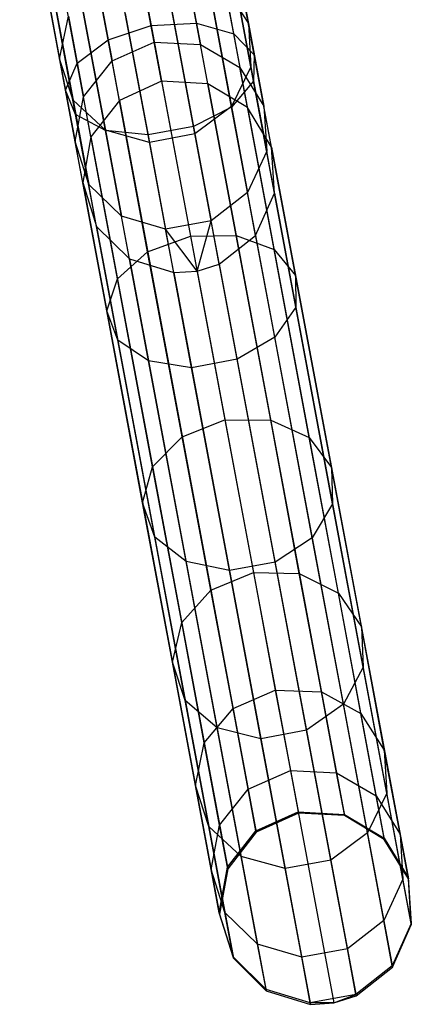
# Model space of a CAD drawing. Extents: x -91 to 92, y -91 to 92.
# Tile 167 of 256: x 13.79 to 17.83, y -89.54 to -79.37. Entities that reach past the tile are written whole.
import ezdxf

# ---------------------------------------------------------------- set-up
doc = ezdxf.new("R2010")
doc.units = 0
doc.header["$LTSCALE"] = 25.4
doc.layers.get('0').update_dxf_attribs({"linetype": 'CONTINUOUS'})

# ---------------------------------------------------------------- blocks, each defined once
blk = doc.blocks.new('NL2500012258_STL_2')
at = {"color": 0}
for p, q in [((107.856, -79.834, 31.687), (107.403, -77.407, 30.267)), ((107.856, -79.834, 31.687), (107.403, -77.407, 30.267)), ((106.937, -77.443, 30.37), (107.388, -79.856, 31.782)), ((106.937, -77.443, 30.37), (107.388, -79.856, 31.782)), ((108.241, -79.943, 31.425), (107.78, -77.476, 29.981)), ((108.241, -79.943, 31.425), (107.78, -77.476, 29.981)), ((106.943, -80.004, 31.687), (106.489, -77.578, 30.267)), ((106.943, -80.004, 31.687), (106.489, -77.578, 30.267)), ((108.454, -80.159, 31.055), (107.982, -77.635, 29.578)), ((108.454, -80.159, 31.055), (107.982, -77.635, 29.578)), ((106.623, -80.246, 31.425), (106.162, -77.778, 29.981)), ((106.623, -80.246, 31.425), (106.162, -77.778, 29.981)), ((108.446, -80.432, 30.661), (107.963, -77.848, 29.149)), ((108.446, -80.432, 30.661), (107.963, -77.848, 29.149)), ((106.503, -80.524, 31.055), (106.031, -78, 29.578)), ((106.503, -80.524, 31.055), (106.031, -78, 29.578)), ((108.22, -80.7, 30.336), (107.727, -78.065, 28.794)), ((108.22, -80.7, 30.336), (107.727, -78.065, 28.794)), ((106.608, -80.776, 30.661), (106.125, -78.191, 29.149)), ((106.608, -80.776, 30.661), (106.125, -78.191, 29.149)), ((106.916, -80.943, 30.336), (106.424, -78.309, 28.794)), ((106.916, -80.943, 30.336), (106.424, -78.309, 28.794)), ((107.356, -80.988, 30.152), (106.858, -78.326, 28.593)), ((107.356, -80.988, 30.152), (106.858, -78.326, 28.593)), ((107.826, -80.9, 30.152), (107.329, -78.238, 28.593)), ((107.826, -80.9, 30.152), (107.329, -78.238, 28.593)), ((108.158, -78.577, 167.38), (108.394, -79.838, 164.689)), ((108.158, -78.577, 167.38), (108.394, -79.838, 164.689)), ((106.207, -78.941, 167.38), (106.443, -80.203, 164.689)), ((106.207, -78.941, 167.38), (106.443, -80.203, 164.689)), ((108.177, -78.992, 167.616), (108.419, -80.284, 164.861)), ((108.177, -78.992, 167.616), (108.419, -80.284, 164.861)), ((107.42, -80.029, 161.645), (107.268, -79.215, 164.371)), ((107.42, -80.029, 161.645), (107.268, -79.215, 164.371)), ((107.744, -79.234, 164.412), (107.897, -80.053, 161.67)), ((107.744, -79.234, 164.412), (107.897, -80.053, 161.67)), ((106.339, -79.336, 167.616), (106.581, -80.628, 164.861)), ((106.339, -79.336, 167.616), (106.581, -80.628, 164.861)), ((106.83, -79.405, 164.412), (106.984, -80.224, 161.67)), ((106.83, -79.405, 164.412), (106.984, -80.224, 161.67)), ((107.973, -79.378, 167.811), (108.219, -80.695, 165.003)), ((107.973, -79.378, 167.811), (108.219, -80.695, 165.003)), ((108.151, -79.459, 164.527), (108.306, -80.292, 161.739)), ((108.151, -79.459, 164.527), (108.306, -80.292, 161.739)), ((108.151, -79.459, 164.527), (108.394, -79.838, 164.689)), ((108.151, -79.459, 164.527), (108.394, -79.838, 164.689)), ((106.669, -79.622, 167.811), (106.915, -80.939, 165.003)), ((106.669, -79.622, 167.811), (106.915, -80.939, 165.003)), ((107.592, -79.646, 167.922), (107.841, -80.977, 165.084)), ((107.592, -79.646, 167.922), (107.841, -80.977, 165.084)), ((107.121, -79.734, 167.922), (107.37, -81.065, 165.084)), ((107.121, -79.734, 167.922), (107.37, -81.065, 165.084)), ((106.443, -80.203, 164.689), (106.533, -79.762, 164.527)), ((106.443, -80.203, 164.689), (106.533, -79.762, 164.527)), ((106.533, -79.762, 164.527), (106.688, -80.594, 161.739)), ((106.533, -79.762, 164.527), (106.688, -80.594, 161.739)), ((106.943, -80.004, 31.687), (107.388, -79.856, 31.782)), ((106.943, -80.004, 31.687), (107.388, -79.856, 31.782)), ((107.388, -79.856, 31.782), (107.856, -79.834, 31.687)), ((107.388, -79.856, 31.782), (107.856, -79.834, 31.687)), ((107.388, -79.856, 31.782), (107.795, -82.035, 33.543)), ((107.388, -79.856, 31.782), (107.795, -82.035, 33.543)), ((107.856, -79.834, 31.687), (108.241, -79.943, 31.425)), ((108.266, -82.026, 33.459), (107.856, -79.834, 31.687)), ((108.266, -82.026, 33.459), (107.856, -79.834, 31.687)), ((107.856, -79.834, 31.687), (108.241, -79.943, 31.425)), ((108.394, -79.838, 164.689), (108.553, -80.69, 161.837)), ((108.394, -79.838, 164.689), (108.553, -80.69, 161.837)), ((108.394, -79.838, 164.689), (108.419, -80.284, 164.861)), ((108.394, -79.838, 164.689), (108.419, -80.284, 164.861)), ((108.241, -79.943, 31.425), (108.454, -80.159, 31.055)), ((108.658, -82.172, 33.225), (108.241, -79.943, 31.425)), ((108.658, -82.172, 33.225), (108.241, -79.943, 31.425)), ((108.241, -79.943, 31.425), (108.454, -80.159, 31.055)), ((106.623, -80.246, 31.425), (106.943, -80.004, 31.687)), ((106.623, -80.246, 31.425), (106.943, -80.004, 31.687)), ((107.352, -82.197, 33.459), (106.943, -80.004, 31.687)), ((107.352, -82.197, 33.459), (106.943, -80.004, 31.687)), ((106.984, -80.224, 161.67), (107.42, -80.029, 161.645)), ((106.984, -80.224, 161.67), (107.42, -80.029, 161.645)), ((107.495, -80.433, 158.825), (107.42, -80.029, 161.645)), ((107.42, -80.029, 161.645), (107.897, -80.053, 161.67)), ((107.495, -80.433, 158.825), (107.42, -80.029, 161.645)), ((107.42, -80.029, 161.645), (107.897, -80.053, 161.67)), ((107.973, -80.46, 158.833), (107.897, -80.053, 161.67)), ((107.897, -80.053, 161.67), (108.306, -80.292, 161.739)), ((107.973, -80.46, 158.833), (107.897, -80.053, 161.67)), ((107.897, -80.053, 161.67), (108.306, -80.292, 161.739)), ((108.454, -80.159, 31.055), (108.446, -80.432, 30.661)), ((108.454, -80.159, 31.055), (108.446, -80.432, 30.661)), ((108.88, -82.439, 32.897), (108.454, -80.159, 31.055)), ((108.88, -82.439, 32.897), (108.454, -80.159, 31.055)), ((106.581, -80.628, 164.861), (106.443, -80.203, 164.689)), ((106.443, -80.203, 164.689), (106.602, -81.055, 161.837)), ((106.443, -80.203, 164.689), (106.602, -81.055, 161.837)), ((106.581, -80.628, 164.861), (106.443, -80.203, 164.689)), ((106.503, -80.524, 31.055), (106.623, -80.246, 31.425)), ((106.503, -80.524, 31.055), (106.623, -80.246, 31.425)), ((107.04, -82.474, 33.225), (106.623, -80.246, 31.425)), ((107.04, -82.474, 33.225), (106.623, -80.246, 31.425)), ((106.688, -80.594, 161.739), (106.984, -80.224, 161.67)), ((106.688, -80.594, 161.739), (106.984, -80.224, 161.67)), ((107.06, -80.631, 158.833), (106.984, -80.224, 161.67)), ((107.06, -80.631, 158.833), (106.984, -80.224, 161.67)), ((108.419, -80.284, 164.861), (108.219, -80.695, 165.003)), ((108.419, -80.284, 164.861), (108.219, -80.695, 165.003)), ((108.384, -80.705, 158.856), (108.306, -80.292, 161.739)), ((108.306, -80.292, 161.739), (108.553, -80.69, 161.837)), ((108.384, -80.705, 158.856), (108.306, -80.292, 161.739)), ((108.306, -80.292, 161.739), (108.553, -80.69, 161.837)), ((108.419, -80.284, 164.861), (108.582, -81.156, 161.94)), ((108.419, -80.284, 164.861), (108.582, -81.156, 161.94)), ((107.495, -80.433, 158.825), (107.06, -80.631, 158.833)), ((107.495, -80.433, 158.825), (107.06, -80.631, 158.833)), ((107.973, -80.46, 158.833), (107.495, -80.433, 158.825)), ((107.495, -80.433, 158.825), (108.909, -87.994, 48.825)), ((107.973, -80.46, 158.833), (107.495, -80.433, 158.825)), ((107.495, -80.433, 158.825), (108.909, -87.994, 48.825)), ((108.384, -80.705, 158.856), (107.973, -80.46, 158.833)), ((107.973, -80.46, 158.833), (109.387, -88.021, 48.833)), ((108.384, -80.705, 158.856), (107.973, -80.46, 158.833)), ((107.973, -80.46, 158.833), (109.387, -88.021, 48.833)), ((108.446, -80.432, 30.661), (108.22, -80.7, 30.336)), ((108.446, -80.432, 30.661), (108.22, -80.7, 30.336)), ((108.883, -82.767, 32.548), (108.446, -80.432, 30.661)), ((108.883, -82.767, 32.548), (108.446, -80.432, 30.661)), ((106.608, -80.776, 30.661), (106.503, -80.524, 31.055)), ((106.929, -82.804, 32.897), (106.503, -80.524, 31.055)), ((106.608, -80.776, 30.661), (106.503, -80.524, 31.055)), ((106.929, -82.804, 32.897), (106.503, -80.524, 31.055)), ((106.915, -80.939, 165.003), (106.581, -80.628, 164.861)), ((106.581, -80.628, 164.861), (106.744, -81.5, 161.94)), ((106.581, -80.628, 164.861), (106.744, -81.5, 161.94)), ((106.915, -80.939, 165.003), (106.581, -80.628, 164.861)), ((106.602, -81.055, 161.837), (106.688, -80.594, 161.739)), ((106.602, -81.055, 161.837), (106.688, -80.594, 161.739)), ((106.766, -81.008, 158.856), (106.688, -80.594, 161.739)), ((106.766, -81.008, 158.856), (106.688, -80.594, 161.739)), ((107.06, -80.631, 158.833), (106.766, -81.008, 158.856)), ((107.06, -80.631, 158.833), (106.766, -81.008, 158.856)), ((107.06, -80.631, 158.833), (108.473, -88.192, 48.833)), ((107.06, -80.631, 158.833), (108.473, -88.192, 48.833)), ((108.22, -80.7, 30.336), (107.826, -80.9, 30.152)), ((108.22, -80.7, 30.336), (107.826, -80.9, 30.152)), ((108.219, -80.695, 165.003), (107.841, -80.977, 165.084)), ((108.219, -80.695, 165.003), (107.841, -80.977, 165.084)), ((108.219, -80.695, 165.003), (108.385, -81.584, 162.026)), ((108.219, -80.695, 165.003), (108.385, -81.584, 162.026)), ((108.665, -83.079, 32.258), (108.22, -80.7, 30.336)), ((108.665, -83.079, 32.258), (108.22, -80.7, 30.336)), ((108.632, -81.113, 158.887), (108.384, -80.705, 158.856)), ((108.384, -80.705, 158.856), (109.797, -88.266, 48.856)), ((108.632, -81.113, 158.887), (108.384, -80.705, 158.856)), ((108.384, -80.705, 158.856), (109.797, -88.266, 48.856)), ((108.632, -81.113, 158.887), (108.553, -80.69, 161.837)), ((108.553, -80.69, 161.837), (108.582, -81.156, 161.94)), ((108.632, -81.113, 158.887), (108.553, -80.69, 161.837)), ((108.553, -80.69, 161.837), (108.582, -81.156, 161.94)), ((106.916, -80.943, 30.336), (106.608, -80.776, 30.661)), ((107.045, -83.11, 32.548), (106.608, -80.776, 30.661)), ((106.916, -80.943, 30.336), (106.608, -80.776, 30.661)), ((107.045, -83.11, 32.548), (106.608, -80.776, 30.661)), ((107.37, -81.065, 165.084), (106.915, -80.939, 165.003)), ((106.915, -80.939, 165.003), (107.082, -81.828, 162.026)), ((106.915, -80.939, 165.003), (107.082, -81.828, 162.026)), ((107.37, -81.065, 165.084), (106.915, -80.939, 165.003)), ((107.356, -80.988, 30.152), (106.916, -80.943, 30.336)), ((107.361, -83.323, 32.258), (106.916, -80.943, 30.336)), ((107.356, -80.988, 30.152), (106.916, -80.943, 30.336)), ((107.361, -83.323, 32.258), (106.916, -80.943, 30.336)), ((107.826, -80.9, 30.152), (107.356, -80.988, 30.152)), ((107.826, -80.9, 30.152), (107.356, -80.988, 30.152)), ((107.841, -80.977, 165.084), (107.37, -81.065, 165.084)), ((107.841, -80.977, 165.084), (107.37, -81.065, 165.084)), ((108.276, -83.306, 32.095), (107.826, -80.9, 30.152)), ((108.276, -83.306, 32.095), (107.826, -80.9, 30.152)), ((107.841, -80.977, 165.084), (108.009, -81.875, 162.075)), ((107.841, -80.977, 165.084), (108.009, -81.875, 162.075)), ((106.681, -81.478, 158.887), (106.602, -81.055, 161.837)), ((106.681, -81.478, 158.887), (106.602, -81.055, 161.837)), ((106.744, -81.5, 161.94), (106.602, -81.055, 161.837)), ((106.744, -81.5, 161.94), (106.602, -81.055, 161.837)), ((106.766, -81.008, 158.856), (106.681, -81.478, 158.887)), ((106.766, -81.008, 158.856), (106.681, -81.478, 158.887)), ((106.766, -81.008, 158.856), (108.179, -88.569, 48.856)), ((106.766, -81.008, 158.856), (108.179, -88.569, 48.856)), ((107.805, -83.394, 32.095), (107.356, -80.988, 30.152)), ((107.805, -83.394, 32.095), (107.356, -80.988, 30.152)), ((107.37, -81.065, 165.084), (107.538, -81.963, 162.075)), ((107.37, -81.065, 165.084), (107.538, -81.963, 162.075)), ((108.582, -81.156, 161.94), (108.385, -81.584, 162.026)), ((108.582, -81.156, 161.94), (108.385, -81.584, 162.026)), ((108.663, -81.589, 158.92), (108.582, -81.156, 161.94)), ((108.663, -81.589, 158.92), (108.582, -81.156, 161.94)), ((108.663, -81.589, 158.92), (108.632, -81.113, 158.887)), ((108.632, -81.113, 158.887), (110.046, -88.674, 48.887)), ((108.663, -81.589, 158.92), (108.632, -81.113, 158.887)), ((108.632, -81.113, 158.887), (110.046, -88.674, 48.887)), ((106.681, -81.478, 158.887), (106.825, -81.933, 158.92)), ((106.681, -81.478, 158.887), (106.825, -81.933, 158.92)), ((106.681, -81.478, 158.887), (108.094, -89.039, 48.887)), ((106.681, -81.478, 158.887), (108.094, -89.039, 48.887)), ((106.825, -81.933, 158.92), (106.744, -81.5, 161.94)), ((106.825, -81.933, 158.92), (106.744, -81.5, 161.94)), ((107.082, -81.828, 162.026), (106.744, -81.5, 161.94)), ((107.082, -81.828, 162.026), (106.744, -81.5, 161.94)), ((108.385, -81.584, 162.026), (108.009, -81.875, 162.075)), ((108.385, -81.584, 162.026), (108.009, -81.875, 162.075)), ((108.468, -82.026, 158.947), (108.385, -81.584, 162.026)), ((108.468, -82.026, 158.947), (108.385, -81.584, 162.026)), ((108.468, -82.026, 158.947), (108.663, -81.589, 158.92)), ((108.468, -82.026, 158.947), (108.663, -81.589, 158.92)), ((108.663, -81.589, 158.92), (110.076, -89.15, 48.92)), ((108.663, -81.589, 158.92), (110.076, -89.15, 48.92)), ((107.538, -81.963, 162.075), (107.082, -81.828, 162.026)), ((107.164, -82.269, 158.947), (107.082, -81.828, 162.026)), ((107.164, -82.269, 158.947), (107.082, -81.828, 162.026)), ((107.538, -81.963, 162.075), (107.082, -81.828, 162.026)), ((108.009, -81.875, 162.075), (107.538, -81.963, 162.075)), ((108.009, -81.875, 162.075), (107.538, -81.963, 162.075)), ((107.862, -82.394, 158.965), (108.009, -81.875, 162.075)), ((107.862, -82.394, 158.965), (108.009, -81.875, 162.075)), ((108.092, -82.322, 158.963), (108.009, -81.875, 162.075)), ((108.092, -82.322, 158.963), (108.009, -81.875, 162.075)), ((106.825, -81.933, 158.92), (107.164, -82.269, 158.947)), ((106.825, -81.933, 158.92), (107.164, -82.269, 158.947)), ((106.825, -81.933, 158.92), (108.238, -89.494, 48.92)), ((106.825, -81.933, 158.92), (108.238, -89.494, 48.92)), ((107.621, -82.41, 158.963), (107.538, -81.963, 162.075)), ((107.621, -82.41, 158.963), (107.538, -81.963, 162.075)), ((107.862, -82.394, 158.965), (107.538, -81.963, 162.075)), ((107.862, -82.394, 158.965), (107.538, -81.963, 162.075)), ((107.352, -82.197, 33.459), (107.795, -82.035, 33.543)), ((107.352, -82.197, 33.459), (107.795, -82.035, 33.543)), ((107.795, -82.035, 33.543), (108.266, -82.026, 33.459)), ((107.795, -82.035, 33.543), (108.266, -82.026, 33.459)), ((107.795, -82.035, 33.543), (108.15, -83.933, 35.613)), ((107.795, -82.035, 33.543), (108.15, -83.933, 35.613)), ((108.092, -82.322, 158.963), (108.468, -82.026, 158.947)), ((108.092, -82.322, 158.963), (108.468, -82.026, 158.947)), ((108.266, -82.026, 33.459), (108.658, -82.172, 33.225)), ((108.623, -83.936, 35.542), (108.266, -82.026, 33.459)), ((108.623, -83.936, 35.542), (108.266, -82.026, 33.459)), ((108.266, -82.026, 33.459), (108.658, -82.172, 33.225)), ((108.468, -82.026, 158.947), (109.881, -89.587, 48.947)), ((108.468, -82.026, 158.947), (109.881, -89.587, 48.947)), ((107.04, -82.474, 33.225), (107.352, -82.197, 33.459)), ((107.04, -82.474, 33.225), (107.352, -82.197, 33.459)), ((107.709, -84.106, 35.542), (107.352, -82.197, 33.459)), ((107.709, -84.106, 35.542), (107.352, -82.197, 33.459)), ((108.658, -82.172, 33.225), (108.88, -82.439, 32.897)), ((109.021, -84.113, 35.343), (108.658, -82.172, 33.225)), ((109.021, -84.113, 35.343), (108.658, -82.172, 33.225)), ((108.658, -82.172, 33.225), (108.88, -82.439, 32.897)), ((107.164, -82.269, 158.947), (107.621, -82.41, 158.963)), ((107.164, -82.269, 158.947), (107.621, -82.41, 158.963)), ((107.164, -82.269, 158.947), (108.578, -89.83, 48.947)), ((107.164, -82.269, 158.947), (108.578, -89.83, 48.947)), ((107.621, -82.41, 158.963), (107.862, -82.394, 158.965)), ((107.621, -82.41, 158.963), (107.862, -82.394, 158.965)), ((107.862, -82.394, 158.965), (108.092, -82.322, 158.963)), ((107.862, -82.394, 158.965), (108.092, -82.322, 158.963)), ((107.862, -82.394, 158.965), (109.275, -89.955, 48.965)), ((107.862, -82.394, 158.965), (109.275, -89.955, 48.965)), ((108.092, -82.322, 158.963), (109.505, -89.883, 48.963)), ((108.092, -82.322, 158.963), (109.505, -89.883, 48.963)), ((106.929, -82.804, 32.897), (107.04, -82.474, 33.225)), ((106.929, -82.804, 32.897), (107.04, -82.474, 33.225)), ((107.403, -84.416, 35.343), (107.04, -82.474, 33.225)), ((107.403, -84.416, 35.343), (107.04, -82.474, 33.225)), ((107.621, -82.41, 158.963), (109.035, -89.971, 48.963)), ((107.621, -82.41, 158.963), (109.035, -89.971, 48.963)), ((108.88, -82.439, 32.897), (108.883, -82.767, 32.548)), ((109.252, -84.425, 35.063), (108.88, -82.439, 32.897)), ((109.252, -84.425, 35.063), (108.88, -82.439, 32.897)), ((108.88, -82.439, 32.897), (108.883, -82.767, 32.548)), ((107.045, -83.11, 32.548), (106.929, -82.804, 32.897)), ((107.3, -84.79, 35.063), (106.929, -82.804, 32.897)), ((107.045, -83.11, 32.548), (106.929, -82.804, 32.897)), ((107.3, -84.79, 35.063), (106.929, -82.804, 32.897)), ((108.883, -82.767, 32.548), (108.665, -83.079, 32.258)), ((108.883, -82.767, 32.548), (108.665, -83.079, 32.258)), ((109.263, -84.8, 34.766), (108.883, -82.767, 32.548)), ((109.263, -84.8, 34.766), (108.883, -82.767, 32.548)), ((107.361, -83.323, 32.258), (107.045, -83.11, 32.548)), ((107.425, -85.144, 34.766), (107.045, -83.11, 32.548)), ((107.361, -83.323, 32.258), (107.045, -83.11, 32.548)), ((107.425, -85.144, 34.766), (107.045, -83.11, 32.548)), ((108.665, -83.079, 32.258), (108.276, -83.306, 32.095)), ((108.665, -83.079, 32.258), (108.276, -83.306, 32.095)), ((109.052, -85.152, 34.519), (108.665, -83.079, 32.258)), ((109.052, -85.152, 34.519), (108.665, -83.079, 32.258)), ((108.276, -83.306, 32.095), (107.805, -83.394, 32.095)), ((108.276, -83.306, 32.095), (107.805, -83.394, 32.095)), ((108.668, -85.401, 34.38), (108.276, -83.306, 32.095)), ((108.668, -85.401, 34.38), (108.276, -83.306, 32.095)), ((107.805, -83.394, 32.095), (107.361, -83.323, 32.258)), ((107.749, -85.396, 34.519), (107.361, -83.323, 32.258)), ((107.805, -83.394, 32.095), (107.361, -83.323, 32.258)), ((107.749, -85.396, 34.519), (107.361, -83.323, 32.258)), ((108.197, -85.488, 34.38), (107.805, -83.394, 32.095)), ((108.197, -85.488, 34.38), (107.805, -83.394, 32.095)), ((107.709, -84.106, 35.542), (108.15, -83.933, 35.613)), ((107.709, -84.106, 35.542), (108.15, -83.933, 35.613)), ((108.15, -83.933, 35.613), (108.623, -83.936, 35.542)), ((108.15, -83.933, 35.613), (108.444, -85.508, 37.948)), ((108.15, -83.933, 35.613), (108.623, -83.936, 35.542)), ((108.15, -83.933, 35.613), (108.444, -85.508, 37.948)), ((108.623, -83.936, 35.542), (109.021, -84.113, 35.343)), ((108.919, -85.519, 37.89), (108.623, -83.936, 35.542)), ((108.919, -85.519, 37.89), (108.623, -83.936, 35.542)), ((108.623, -83.936, 35.542), (109.021, -84.113, 35.343)), ((107.403, -84.416, 35.343), (107.709, -84.106, 35.542)), ((107.403, -84.416, 35.343), (107.709, -84.106, 35.542)), ((108.005, -85.69, 37.89), (107.709, -84.106, 35.542)), ((108.005, -85.69, 37.89), (107.709, -84.106, 35.542)), ((109.021, -84.113, 35.343), (109.252, -84.425, 35.063)), ((109.322, -85.723, 37.731), (109.021, -84.113, 35.343)), ((109.322, -85.723, 37.731), (109.021, -84.113, 35.343)), ((109.021, -84.113, 35.343), (109.252, -84.425, 35.063)), ((107.3, -84.79, 35.063), (107.403, -84.416, 35.343)), ((107.3, -84.79, 35.063), (107.403, -84.416, 35.343)), ((107.704, -86.026, 37.731), (107.403, -84.416, 35.343)), ((107.704, -86.026, 37.731), (107.403, -84.416, 35.343)), ((109.252, -84.425, 35.063), (109.263, -84.8, 34.766)), ((109.56, -86.072, 37.506), (109.252, -84.425, 35.063)), ((109.56, -86.072, 37.506), (109.252, -84.425, 35.063)), ((109.252, -84.425, 35.063), (109.263, -84.8, 34.766)), ((107.425, -85.144, 34.766), (107.3, -84.79, 35.063)), ((107.608, -86.437, 37.506), (107.3, -84.79, 35.063)), ((107.425, -85.144, 34.766), (107.3, -84.79, 35.063)), ((107.608, -86.437, 37.506), (107.3, -84.79, 35.063)), ((109.263, -84.8, 34.766), (109.052, -85.152, 34.519)), ((109.263, -84.8, 34.766), (109.052, -85.152, 34.519)), ((109.578, -86.487, 37.267), (109.263, -84.8, 34.766)), ((109.578, -86.487, 37.267), (109.263, -84.8, 34.766)), ((107.749, -85.396, 34.519), (107.425, -85.144, 34.766)), ((107.74, -86.83, 37.267), (107.425, -85.144, 34.766)), ((107.749, -85.396, 34.519), (107.425, -85.144, 34.766)), ((107.74, -86.83, 37.267), (107.425, -85.144, 34.766)), ((109.052, -85.152, 34.519), (108.668, -85.401, 34.38)), ((109.052, -85.152, 34.519), (108.668, -85.401, 34.38)), ((109.374, -86.871, 37.069), (109.052, -85.152, 34.519)), ((109.374, -86.871, 37.069), (109.052, -85.152, 34.519)), ((108.197, -85.488, 34.38), (107.749, -85.396, 34.519)), ((108.07, -87.115, 37.069), (107.749, -85.396, 34.519)), ((108.197, -85.488, 34.38), (107.749, -85.396, 34.519)), ((108.07, -87.115, 37.069), (107.749, -85.396, 34.519)), ((108.668, -85.401, 34.38), (108.197, -85.488, 34.38)), ((108.668, -85.401, 34.38), (108.197, -85.488, 34.38)), ((108.992, -87.138, 36.957), (108.668, -85.401, 34.38)), ((108.992, -87.138, 36.957), (108.668, -85.401, 34.38)), ((108.005, -85.69, 37.89), (108.444, -85.508, 37.948)), ((108.005, -85.69, 37.89), (108.444, -85.508, 37.948)), ((108.522, -87.226, 36.957), (108.197, -85.488, 34.38)), ((108.522, -87.226, 36.957), (108.197, -85.488, 34.38)), ((108.444, -85.508, 37.948), (108.919, -85.519, 37.89)), ((108.444, -85.508, 37.948), (108.671, -86.724, 40.494)), ((108.444, -85.508, 37.948), (108.919, -85.519, 37.89)), ((108.444, -85.508, 37.948), (108.671, -86.724, 40.494)), ((108.919, -85.519, 37.89), (109.322, -85.723, 37.731)), ((109.148, -86.743, 40.452), (108.919, -85.519, 37.89)), ((109.148, -86.743, 40.452), (108.919, -85.519, 37.89)), ((108.919, -85.519, 37.89), (109.322, -85.723, 37.731)), ((107.704, -86.026, 37.731), (108.005, -85.69, 37.89)), ((107.704, -86.026, 37.731), (108.005, -85.69, 37.89)), ((108.234, -86.914, 40.452), (108.005, -85.69, 37.89)), ((108.234, -86.914, 40.452), (108.005, -85.69, 37.89)), ((109.322, -85.723, 37.731), (109.56, -86.072, 37.506)), ((109.554, -86.967, 40.335), (109.322, -85.723, 37.731)), ((109.554, -86.967, 40.335), (109.322, -85.723, 37.731)), ((109.322, -85.723, 37.731), (109.56, -86.072, 37.506)), ((107.608, -86.437, 37.506), (107.704, -86.026, 37.731)), ((107.608, -86.437, 37.506), (107.704, -86.026, 37.731)), ((107.936, -87.269, 40.335), (107.704, -86.026, 37.731)), ((107.936, -87.269, 40.335), (107.704, -86.026, 37.731)), ((109.56, -86.072, 37.506), (109.578, -86.487, 37.267)), ((109.797, -87.345, 40.17), (109.56, -86.072, 37.506)), ((109.797, -87.345, 40.17), (109.56, -86.072, 37.506)), ((109.56, -86.072, 37.506), (109.578, -86.487, 37.267)), ((107.74, -86.83, 37.267), (107.608, -86.437, 37.506)), ((107.846, -87.71, 40.17), (107.608, -86.437, 37.506)), ((107.74, -86.83, 37.267), (107.608, -86.437, 37.506)), ((107.846, -87.71, 40.17), (107.608, -86.437, 37.506)), ((109.578, -86.487, 37.267), (109.374, -86.871, 37.069)), ((109.578, -86.487, 37.267), (109.374, -86.871, 37.069)), ((109.822, -87.789, 39.995), (109.578, -86.487, 37.267)), ((109.822, -87.789, 39.995), (109.578, -86.487, 37.267)), ((108.234, -86.914, 40.452), (108.671, -86.724, 40.494)), ((108.234, -86.914, 40.452), (108.671, -86.724, 40.494)), ((108.671, -86.724, 40.494), (109.148, -86.743, 40.452)), ((108.671, -86.724, 40.494), (108.827, -87.554, 43.197)), ((108.671, -86.724, 40.494), (109.148, -86.743, 40.452)), ((108.671, -86.724, 40.494), (108.827, -87.554, 43.197)), ((109.148, -86.743, 40.452), (109.554, -86.967, 40.335)), ((109.304, -87.578, 43.171), (109.148, -86.743, 40.452)), ((109.304, -87.578, 43.171), (109.148, -86.743, 40.452)), ((109.148, -86.743, 40.452), (109.554, -86.967, 40.335)), ((108.07, -87.115, 37.069), (107.74, -86.83, 37.267)), ((107.984, -88.133, 39.995), (107.74, -86.83, 37.267)), ((108.07, -87.115, 37.069), (107.74, -86.83, 37.267)), ((107.984, -88.133, 39.995), (107.74, -86.83, 37.267)), ((109.374, -86.871, 37.069), (108.992, -87.138, 36.957)), ((109.374, -86.871, 37.069), (108.992, -87.138, 36.957)), ((109.622, -88.199, 39.85), (109.374, -86.871, 37.069)), ((109.622, -88.199, 39.85), (109.374, -86.871, 37.069)), ((107.936, -87.269, 40.335), (108.234, -86.914, 40.452)), ((107.936, -87.269, 40.335), (108.234, -86.914, 40.452)), ((108.39, -87.749, 43.171), (108.234, -86.914, 40.452)), ((108.39, -87.749, 43.171), (108.234, -86.914, 40.452)), ((109.554, -86.967, 40.335), (109.797, -87.345, 40.17)), ((109.713, -87.816, 43.099), (109.554, -86.967, 40.335)), ((109.713, -87.816, 43.099), (109.554, -86.967, 40.335)), ((109.554, -86.967, 40.335), (109.797, -87.345, 40.17)), ((108.522, -87.226, 36.957), (108.07, -87.115, 37.069)), ((108.318, -88.443, 39.85), (108.07, -87.115, 37.069)), ((108.522, -87.226, 36.957), (108.07, -87.115, 37.069)), ((108.318, -88.443, 39.85), (108.07, -87.115, 37.069)), ((108.992, -87.138, 36.957), (108.522, -87.226, 36.957)), ((108.992, -87.138, 36.957), (108.522, -87.226, 36.957)), ((109.243, -88.48, 39.768), (108.992, -87.138, 36.957)), ((109.243, -88.48, 39.768), (108.992, -87.138, 36.957)), ((107.846, -87.71, 40.17), (107.936, -87.269, 40.335)), ((107.846, -87.71, 40.17), (107.936, -87.269, 40.335)), ((108.095, -88.119, 43.099), (107.936, -87.269, 40.335)), ((108.095, -88.119, 43.099), (107.936, -87.269, 40.335)), ((108.773, -88.568, 39.768), (108.522, -87.226, 36.957)), ((108.773, -88.568, 39.768), (108.522, -87.226, 36.957)), ((109.797, -87.345, 40.17), (109.822, -87.789, 39.995)), ((109.96, -88.214, 42.997), (109.797, -87.345, 40.17)), ((109.96, -88.214, 42.997), (109.797, -87.345, 40.17)), ((109.797, -87.345, 40.17), (109.822, -87.789, 39.995)), ((108.39, -87.749, 43.171), (108.827, -87.554, 43.197)), ((108.39, -87.749, 43.171), (108.827, -87.554, 43.197)), ((108.827, -87.554, 43.197), (109.304, -87.578, 43.171)), ((108.827, -87.554, 43.197), (108.906, -87.981, 45.994)), ((108.827, -87.554, 43.197), (109.304, -87.578, 43.171)), ((108.827, -87.554, 43.197), (108.906, -87.981, 45.994)), ((109.304, -87.578, 43.171), (109.713, -87.816, 43.099)), ((109.384, -88.008, 45.985), (109.304, -87.578, 43.171)), ((109.384, -88.008, 45.985), (109.304, -87.578, 43.171)), ((109.304, -87.578, 43.171), (109.713, -87.816, 43.099)), ((107.984, -88.133, 39.995), (107.846, -87.71, 40.17)), ((108.008, -88.579, 42.997), (107.846, -87.71, 40.17)), ((107.984, -88.133, 39.995), (107.846, -87.71, 40.17)), ((108.008, -88.579, 42.997), (107.846, -87.71, 40.17)), ((108.095, -88.119, 43.099), (108.39, -87.749, 43.171)), ((108.095, -88.119, 43.099), (108.39, -87.749, 43.171)), ((108.471, -88.178, 45.985), (108.39, -87.749, 43.171)), ((108.471, -88.178, 45.985), (108.39, -87.749, 43.171)), ((109.822, -87.789, 39.995), (109.622, -88.199, 39.85)), ((109.822, -87.789, 39.995), (109.622, -88.199, 39.85)), ((109.988, -88.679, 42.89), (109.822, -87.789, 39.995)), ((109.988, -88.679, 42.89), (109.822, -87.789, 39.995)), ((109.713, -87.816, 43.099), (109.96, -88.214, 42.997)), ((109.794, -88.253, 45.96), (109.713, -87.816, 43.099)), ((109.794, -88.253, 45.96), (109.713, -87.816, 43.099)), ((109.713, -87.816, 43.099), (109.96, -88.214, 42.997)), ((108.471, -88.178, 45.985), (108.906, -87.981, 45.994)), ((108.471, -88.178, 45.985), (108.906, -87.981, 45.994)), ((108.909, -87.994, 48.825), (108.473, -88.192, 48.833)), ((108.909, -87.994, 48.825), (108.473, -88.192, 48.833)), ((108.906, -87.981, 45.994), (109.384, -88.008, 45.985)), ((108.909, -87.994, 48.825), (108.906, -87.981, 45.994)), ((108.909, -87.994, 48.825), (108.906, -87.981, 45.994)), ((108.906, -87.981, 45.994), (109.384, -88.008, 45.985)), ((109.387, -88.021, 48.833), (108.909, -87.994, 48.825)), ((109.387, -88.021, 48.833), (108.909, -87.994, 48.825)), ((109.384, -88.008, 45.985), (109.794, -88.253, 45.96)), ((109.387, -88.021, 48.833), (109.384, -88.008, 45.985)), ((109.387, -88.021, 48.833), (109.384, -88.008, 45.985)), ((109.384, -88.008, 45.985), (109.794, -88.253, 45.96)), ((109.797, -88.266, 48.856), (109.387, -88.021, 48.833)), ((109.797, -88.266, 48.856), (109.387, -88.021, 48.833)), ((108.318, -88.443, 39.85), (107.984, -88.133, 39.995)), ((108.15, -89.023, 42.89), (107.984, -88.133, 39.995)), ((108.318, -88.443, 39.85), (107.984, -88.133, 39.995)), ((108.15, -89.023, 42.89), (107.984, -88.133, 39.995)), ((108.008, -88.579, 42.997), (108.095, -88.119, 43.099)), ((108.008, -88.579, 42.997), (108.095, -88.119, 43.099)), ((108.177, -88.555, 45.96), (108.095, -88.119, 43.099)), ((108.177, -88.555, 45.96), (108.095, -88.119, 43.099)), ((108.177, -88.555, 45.96), (108.471, -88.178, 45.985)), ((108.177, -88.555, 45.96), (108.471, -88.178, 45.985)), ((108.473, -88.192, 48.833), (108.179, -88.569, 48.856)), ((108.473, -88.192, 48.833), (108.179, -88.569, 48.856)), ((108.473, -88.192, 48.833), (108.471, -88.178, 45.985)), ((108.473, -88.192, 48.833), (108.471, -88.178, 45.985)), ((109.622, -88.199, 39.85), (109.243, -88.48, 39.768)), ((109.622, -88.199, 39.85), (109.243, -88.48, 39.768)), ((109.791, -89.106, 42.801), (109.622, -88.199, 39.85)), ((109.791, -89.106, 42.801), (109.622, -88.199, 39.85)), ((109.794, -88.253, 45.96), (110.043, -88.66, 45.925)), ((109.797, -88.266, 48.856), (109.794, -88.253, 45.96)), ((109.797, -88.266, 48.856), (109.794, -88.253, 45.96)), ((109.794, -88.253, 45.96), (110.043, -88.66, 45.925)), ((110.046, -88.674, 48.887), (109.797, -88.266, 48.856)), ((110.046, -88.674, 48.887), (109.797, -88.266, 48.856)), ((109.96, -88.214, 42.997), (109.988, -88.679, 42.89)), ((110.043, -88.66, 45.925), (109.96, -88.214, 42.997)), ((110.043, -88.66, 45.925), (109.96, -88.214, 42.997)), ((109.96, -88.214, 42.997), (109.988, -88.679, 42.89)), ((108.773, -88.568, 39.768), (108.318, -88.443, 39.85)), ((108.488, -89.35, 42.801), (108.318, -88.443, 39.85)), ((108.773, -88.568, 39.768), (108.318, -88.443, 39.85)), ((108.488, -89.35, 42.801), (108.318, -88.443, 39.85)), ((109.243, -88.48, 39.768), (108.773, -88.568, 39.768)), ((109.243, -88.48, 39.768), (108.773, -88.568, 39.768)), ((109.415, -89.397, 42.75), (109.243, -88.48, 39.768)), ((109.415, -89.397, 42.75), (109.243, -88.48, 39.768)), ((108.15, -89.023, 42.89), (108.008, -88.579, 42.997)), ((108.092, -89.025, 45.925), (108.008, -88.579, 42.997)), ((108.15, -89.023, 42.89), (108.008, -88.579, 42.997)), ((108.092, -89.025, 45.925), (108.008, -88.579, 42.997)), ((108.092, -89.025, 45.925), (108.177, -88.555, 45.96)), ((108.092, -89.025, 45.925), (108.177, -88.555, 45.96)), ((108.179, -88.569, 48.856), (108.094, -89.039, 48.887)), ((108.179, -88.569, 48.856), (108.094, -89.039, 48.887)), ((108.179, -88.569, 48.856), (108.177, -88.555, 45.96)), ((108.179, -88.569, 48.856), (108.177, -88.555, 45.96)), ((108.944, -89.485, 42.75), (108.773, -88.568, 39.768)), ((108.944, -89.485, 42.75), (108.773, -88.568, 39.768)), ((109.988, -88.679, 42.89), (109.791, -89.106, 42.801)), ((109.988, -88.679, 42.89), (109.791, -89.106, 42.801)), ((110.074, -89.136, 45.887), (109.988, -88.679, 42.89)), ((110.074, -89.136, 45.887), (109.988, -88.679, 42.89)), ((110.043, -88.66, 45.925), (110.074, -89.136, 45.887)), ((110.046, -88.674, 48.887), (110.043, -88.66, 45.925)), ((110.046, -88.674, 48.887), (110.043, -88.66, 45.925)), ((110.043, -88.66, 45.925), (110.074, -89.136, 45.887)), ((110.076, -89.15, 48.92), (110.046, -88.674, 48.887)), ((110.076, -89.15, 48.92), (110.046, -88.674, 48.887)), ((108.235, -89.48, 45.887), (108.092, -89.025, 45.925)), ((108.094, -89.039, 48.887), (108.092, -89.025, 45.925)), ((108.235, -89.48, 45.887), (108.092, -89.025, 45.925)), ((108.094, -89.039, 48.887), (108.092, -89.025, 45.925)), ((108.094, -89.039, 48.887), (108.238, -89.494, 48.92)), ((108.094, -89.039, 48.887), (108.238, -89.494, 48.92)), ((108.488, -89.35, 42.801), (108.15, -89.023, 42.89)), ((108.235, -89.48, 45.887), (108.15, -89.023, 42.89)), ((108.488, -89.35, 42.801), (108.15, -89.023, 42.89)), ((108.235, -89.48, 45.887), (108.15, -89.023, 42.89)), ((109.791, -89.106, 42.801), (109.415, -89.397, 42.75)), ((109.791, -89.106, 42.801), (109.415, -89.397, 42.75)), ((109.878, -89.572, 45.856), (109.791, -89.106, 42.801)), ((109.878, -89.572, 45.856), (109.791, -89.106, 42.801)), ((110.074, -89.136, 45.887), (109.878, -89.572, 45.856)), ((110.074, -89.136, 45.887), (109.878, -89.572, 45.856)), ((109.881, -89.587, 48.947), (110.076, -89.15, 48.92)), ((109.881, -89.587, 48.947), (110.076, -89.15, 48.92)), ((110.076, -89.15, 48.92), (110.074, -89.136, 45.887)), ((110.076, -89.15, 48.92), (110.074, -89.136, 45.887)), ((108.944, -89.485, 42.75), (108.488, -89.35, 42.801)), ((108.575, -89.816, 45.856), (108.488, -89.35, 42.801)), ((108.944, -89.485, 42.75), (108.488, -89.35, 42.801)), ((108.575, -89.816, 45.856), (108.488, -89.35, 42.801)), ((109.415, -89.397, 42.75), (108.944, -89.485, 42.75)), ((109.415, -89.397, 42.75), (108.944, -89.485, 42.75)), ((109.503, -89.868, 45.838), (109.415, -89.397, 42.75)), ((109.503, -89.868, 45.838), (109.415, -89.397, 42.75)), ((108.575, -89.816, 45.856), (108.235, -89.48, 45.887)), ((108.238, -89.494, 48.92), (108.235, -89.48, 45.887)), ((108.575, -89.816, 45.856), (108.235, -89.48, 45.887)), ((108.238, -89.494, 48.92), (108.235, -89.48, 45.887)), ((108.238, -89.494, 48.92), (108.578, -89.83, 48.947)), ((108.238, -89.494, 48.92), (108.578, -89.83, 48.947)), ((109.032, -89.956, 45.838), (108.944, -89.485, 42.75)), ((109.032, -89.956, 45.838), (108.944, -89.485, 42.75)), ((109.878, -89.572, 45.856), (109.503, -89.868, 45.838)), ((109.878, -89.572, 45.856), (109.503, -89.868, 45.838)), ((109.505, -89.883, 48.963), (109.881, -89.587, 48.947)), ((109.505, -89.883, 48.963), (109.881, -89.587, 48.947)), ((109.881, -89.587, 48.947), (109.878, -89.572, 45.856)), ((109.881, -89.587, 48.947), (109.878, -89.572, 45.856)), ((109.032, -89.956, 45.838), (108.575, -89.816, 45.856)), ((108.578, -89.83, 48.947), (108.575, -89.816, 45.856)), ((109.032, -89.956, 45.838), (108.575, -89.816, 45.856)), ((108.578, -89.83, 48.947), (108.575, -89.816, 45.856)), ((108.578, -89.83, 48.947), (109.035, -89.971, 48.963)), ((108.578, -89.83, 48.947), (109.035, -89.971, 48.963)), ((109.503, -89.868, 45.838), (109.032, -89.956, 45.838)), ((109.503, -89.868, 45.838), (109.032, -89.956, 45.838)), ((109.275, -89.955, 48.965), (109.503, -89.868, 45.838)), ((109.275, -89.955, 48.965), (109.503, -89.868, 45.838)), ((109.275, -89.955, 48.965), (109.505, -89.883, 48.963)), ((109.275, -89.955, 48.965), (109.505, -89.883, 48.963)), ((109.505, -89.883, 48.963), (109.503, -89.868, 45.838)), ((109.505, -89.883, 48.963), (109.503, -89.868, 45.838)), ((109.275, -89.955, 48.965), (109.032, -89.956, 45.838)), ((109.275, -89.955, 48.965), (109.032, -89.956, 45.838)), ((109.035, -89.971, 48.963), (109.032, -89.956, 45.838)), ((109.035, -89.971, 48.963), (109.032, -89.956, 45.838)), ((109.035, -89.971, 48.963), (109.275, -89.955, 48.965)), ((109.035, -89.971, 48.963), (109.275, -89.955, 48.965))]:
    blk.add_line(p, q, dxfattribs=at)

msp = doc.modelspace()

# ---------------------------------------------------------------- block references
at = {"color": 0}
msp.add_blockref('NL2500012258_STL_2', (-92.243, 0.428, -1717), dxfattribs=at)

doc.saveas('drawing.dxf')
